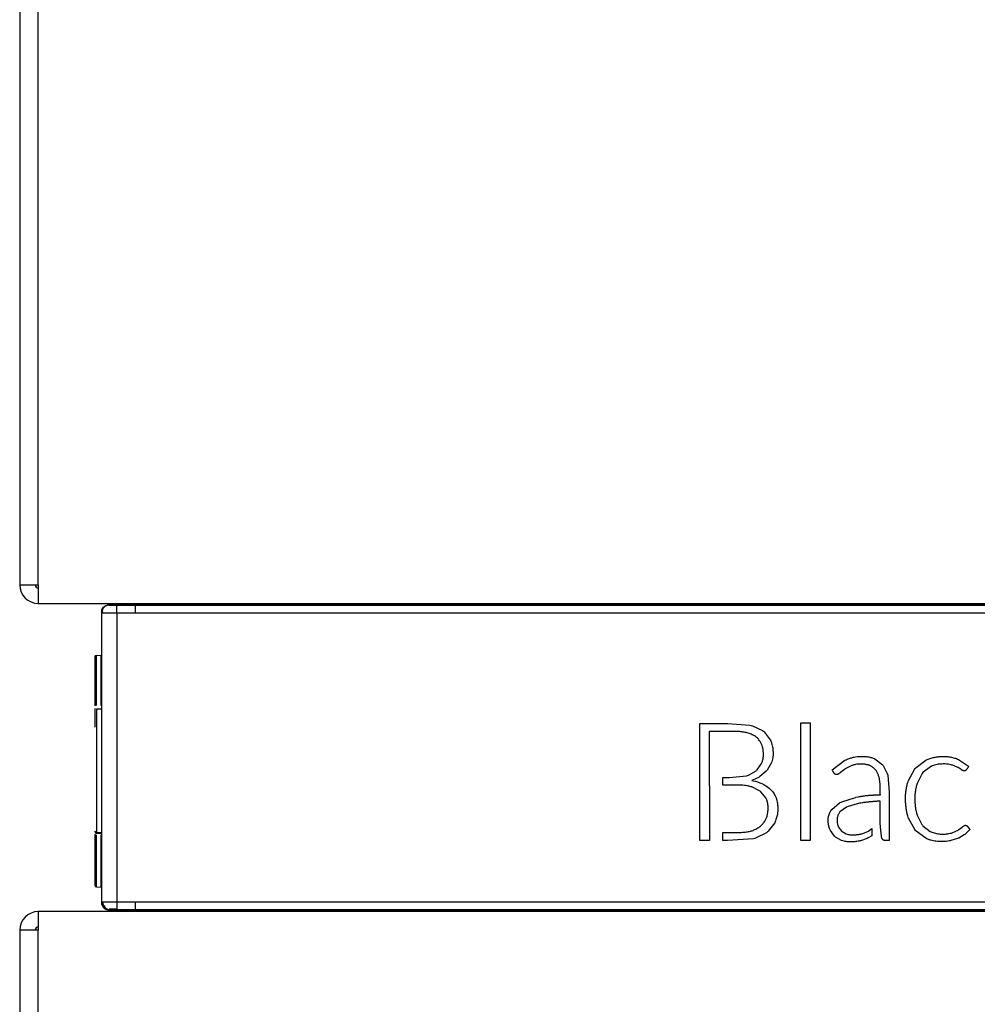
# Model space of a CAD drawing. Header units: millimetres. Extents: x 0 to 200, y 0 to 287.
# Tile 61 of 67: x 134.98 to 141.19, y 222.11 to 228.5. Entities that reach past the tile are written whole.
import ezdxf

# ---------------------------------------------------------------- set-up
doc = ezdxf.new("R2010")
doc.units = ezdxf.units.MM
doc.layers.add('148.256_BW4C_CTM', color=7, linetype='Continuous')
doc.layers.add('Standard', color=7, linetype='Continuous')

# ---------------------------------------------------------------- blocks, each defined once
blk = doc.blocks.new('SE1')
at = {"layer": '148.256_BW4C_CTM', "color": 7, "linetype": 'Continuous'}
for p, q in [((134.9811, 239.1921), (134.9811, 224.8321)), ((135.1011, 224.8321), (135.1011, 239.1921)), ((134.9811, 224.8321), (135.1011, 224.8321)), ((135.1011, 224.8321), (135.1011, 224.7121)), ((135.1011, 224.7121), (146.9311, 224.7121)), ((135.5606, 224.7019), (135.5612, 224.702)), ((135.5612, 224.702), (135.7311, 224.702)), ((135.6109, 224.7009), (135.7311, 224.7011)), ((135.7311, 224.702), (135.7311, 224.7121)), ((135.7311, 224.7011), (135.7311, 224.702)), ((135.7311, 224.702), (146.9011, 224.702)), ((135.7311, 224.7011), (135.7311, 224.6511)), ((135.7311, 224.7011), (146.9011, 224.7011)), ((135.5111, 224.651), (135.5111, 222.7732)), ((135.6111, 224.6509), (135.7311, 224.6511)), ((135.6111, 224.6509), (135.6111, 222.7734)), ((135.7311, 224.6511), (146.9, 224.6511)), ((135.4686, 224.3646), (135.4686, 224.0467)), ((135.4782, 224.3746), (135.5089, 224.3756)), ((135.4782, 224.0487), (135.4782, 224.3746)), ((135.5089, 224.0498), (135.5089, 224.3756)), ((135.4686, 224.0295), (135.4686, 223.91)), ((135.5089, 224.0265), (135.4782, 224.0254)), ((135.5089, 224.0265), (135.4782, 224.0254)), ((135.4782, 224.0254), (135.4782, 223.2273)), ((139.3932, 223.9336), (139.5286, 223.9336)), ((139.3932, 223.1732), (139.3932, 223.9336)), ((139.5286, 223.9336), (139.5743, 223.9336)), ((139.5743, 223.9336), (139.7183, 223.9228)), ((139.7183, 223.9228), (139.7262, 223.9206)), ((139.7262, 223.9206), (139.7342, 223.9185)), ((139.7342, 223.9184), (139.8004, 223.8866)), ((140.0493, 223.9365), (140.1086, 223.9365)), ((140.0493, 223.1732), (140.0493, 223.9365)), ((140.1086, 223.9365), (140.1086, 223.1732)), ((135.4782, 223.8474), (135.4782, 223.8459)), ((139.4547, 223.8818), (139.4548, 223.1732)), ((139.4876, 223.8818), (139.4547, 223.8818)), ((139.5343, 223.8818), (139.4876, 223.8818)), ((139.7595, 223.8437), (139.7537, 223.8485)), ((139.7653, 223.839), (139.7595, 223.8437)), ((139.8004, 223.8866), (139.8056, 223.8824)), ((139.8056, 223.8824), (139.8109, 223.8782)), ((139.8109, 223.8782), (139.8503, 223.8265)), ((139.8503, 223.8265), (139.8529, 223.8204)), ((139.8529, 223.8204), (139.8554, 223.8143)), ((140.3419, 223.6978), (140.3496, 223.7014)), ((140.518, 223.7079), (140.5234, 223.7056)), ((140.5234, 223.7056), (140.5288, 223.7033)), ((140.5288, 223.7033), (140.5743, 223.6699)), ((140.8673, 223.6987), (140.8748, 223.702)), ((141.0573, 223.705), (141.0641, 223.7022)), ((141.0641, 223.7022), (141.0709, 223.6994)), ((139.7652, 223.6326), (139.7934, 223.6725)), ((139.7933, 223.6725), (139.7951, 223.6769)), ((139.7951, 223.6769), (139.7969, 223.6814)), ((139.856, 223.6744), (139.8303, 223.6308)), ((139.8577, 223.679), (139.856, 223.6744)), ((139.8595, 223.6838), (139.8577, 223.679)), ((140.2512, 223.6319), (140.3342, 223.6942)), ((140.334, 223.6366), (140.331, 223.6345)), ((140.337, 223.6387), (140.334, 223.6366)), ((140.3342, 223.6942), (140.3419, 223.6978)), ((140.3742, 223.6578), (140.337, 223.6387)), ((140.3786, 223.6595), (140.3742, 223.6578)), ((140.3829, 223.6612), (140.3786, 223.6595)), ((140.5362, 223.6271), (140.5286, 223.6366)), ((140.5743, 223.6699), (140.5815, 223.6613)), ((140.5815, 223.6613), (140.6085, 223.609)), ((140.7857, 223.6353), (140.7909, 223.6414)), ((140.7909, 223.6414), (140.796, 223.6475)), ((140.796, 223.6475), (140.8598, 223.6953)), ((140.8886, 223.6519), (140.8403, 223.6142)), ((140.8598, 223.6953), (140.8673, 223.6987)), ((140.8943, 223.6545), (140.8886, 223.6519)), ((140.9001, 223.6572), (140.8943, 223.6545)), ((141.0282, 223.6634), (141.0245, 223.6646)), ((141.032, 223.6622), (141.0282, 223.6634)), ((141.0635, 223.6495), (141.032, 223.6622)), ((141.066, 223.6481), (141.0634, 223.6494)), ((141.0684, 223.6467), (141.066, 223.6481)), ((141.0885, 223.634), (141.0684, 223.6467)), ((141.0709, 223.6994), (141.1361, 223.656)), ((141.136, 223.656), (141.1381, 223.654)), ((139.5433, 223.5819), (139.5597, 223.5819)), ((139.5433, 223.5333), (139.5433, 223.5819)), ((139.5597, 223.5819), (139.5856, 223.5819)), ((139.5856, 223.5819), (139.6964, 223.5928)), ((139.6964, 223.5928), (139.7024, 223.5949)), ((139.7024, 223.5949), (139.7083, 223.5971)), ((139.7083, 223.5971), (139.7576, 223.6256)), ((139.7743, 223.583), (139.7344, 223.5651)), ((139.7576, 223.6256), (139.7614, 223.6291)), ((139.7614, 223.6291), (139.7652, 223.6326)), ((139.7778, 223.5852), (139.7743, 223.583)), ((139.7827, 223.5881), (139.7778, 223.5852)), ((139.8237, 223.6228), (139.7827, 223.5882)), ((139.827, 223.6268), (139.8237, 223.6228)), ((139.8303, 223.6308), (139.827, 223.6268)), ((140.3042, 223.6136), (140.302, 223.6116)), ((140.3061, 223.6153), (140.3042, 223.6136)), ((140.331, 223.6345), (140.3061, 223.6153)), ((140.6085, 223.6091), (140.6121, 223.5969)), ((140.6121, 223.5969), (140.6212, 223.4874)), ((140.7463, 223.5623), (140.7857, 223.6354)), ((140.8324, 223.6044), (140.8024, 223.5445)), ((140.8364, 223.6093), (140.8325, 223.6044)), ((140.8403, 223.6142), (140.8364, 223.6093)), ((141.0901, 223.6328), (141.0885, 223.634)), ((141.0925, 223.6309), (141.0901, 223.6328)), ((141.1169, 223.6276), (141.1157, 223.6267)), ((139.5718, 223.5333), (139.5433, 223.5333)), ((139.7241, 223.5229), (139.7181, 223.5246)), ((139.7302, 223.5211), (139.7241, 223.5229)), ((139.7345, 223.5651), (139.7301, 223.5637)), ((139.7301, 223.5637), (139.7396, 223.5618)), ((139.7812, 223.4963), (139.7302, 223.5211)), ((139.8446, 223.512), (139.85, 223.5069)), ((140.7409, 223.5455), (140.7436, 223.5539)), ((140.7436, 223.5539), (140.7463, 223.5623)), ((140.8003, 223.5375), (140.7982, 223.5305)), ((140.8023, 223.5445), (140.8003, 223.5375)), ((139.7853, 223.4931), (139.7812, 223.4963)), ((139.7894, 223.4899), (139.7853, 223.4931)), ((139.821, 223.4509), (139.7894, 223.4899)), ((139.8231, 223.4463), (139.821, 223.4509)), ((139.8253, 223.4417), (139.8231, 223.4463)), ((139.85, 223.5069), (139.8561, 223.501)), ((140.3137, 223.4252), (140.402, 223.4537)), ((140.402, 223.4538), (140.4232, 223.458)), ((140.6212, 223.4874), (140.6212, 223.4441)), ((140.2488, 223.3751), (140.3001, 223.4179)), ((140.3, 223.4179), (140.3138, 223.4251)), ((140.3439, 223.3892), (140.3017, 223.3588)), ((140.3553, 223.3945), (140.3438, 223.3893)), ((140.4293, 223.4152), (140.3553, 223.3946)), ((140.4382, 223.4168), (140.4293, 223.4153)), ((140.4474, 223.4183), (140.4382, 223.4168)), ((140.6212, 223.4441), (140.6212, 223.1732)), ((140.2423, 223.3652), (140.2488, 223.375)), ((140.3018, 223.3588), (140.2965, 223.3518)), ((140.563, 223.2947), (140.563, 223.3265)), ((140.7444, 223.326), (140.7416, 223.3344)), ((140.7472, 223.3174), (140.7444, 223.326)), ((140.7869, 223.2451), (140.7473, 223.3175)), ((140.7984, 223.3516), (140.8005, 223.3446)), ((140.8005, 223.3446), (140.8027, 223.3376)), ((140.8027, 223.3376), (140.8328, 223.2783)), ((139.7812, 223.262), (139.7873, 223.2672)), ((139.7873, 223.2672), (139.7934, 223.2723)), ((139.8789, 223.2888), (139.8366, 223.2334)), ((139.8818, 223.2953), (139.8789, 223.2888)), ((139.8847, 223.3018), (139.8818, 223.2953)), ((140.2903, 223.2666), (140.2931, 223.2605)), ((140.2931, 223.2605), (140.3114, 223.2351)), ((140.5655, 223.2529), (140.563, 223.2947)), ((140.8328, 223.2783), (140.8367, 223.2735)), ((140.8367, 223.2735), (140.8405, 223.2688)), ((140.8405, 223.2688), (140.8875, 223.2324)), ((141.0734, 223.2446), (141.0951, 223.2606)), ((141.0951, 223.2606), (141.0967, 223.262)), ((141.0967, 223.262), (141.0986, 223.2638)), ((141.1141, 223.2722), (141.1153, 223.2722)), ((141.1153, 223.2722), (141.1168, 223.2722)), ((135.4686, 223.2154), (135.4686, 222.8828)), ((135.4782, 223.2273), (135.5089, 223.2262)), ((135.4782, 223.2208), (135.5089, 223.2197)), ((135.4782, 223.2207), (135.5089, 223.2196)), ((135.4782, 222.8728), (135.4782, 223.21)), ((135.5089, 223.2202), (135.5089, 223.2197)), ((135.5089, 222.8717), (135.5089, 223.2101)), ((139.5433, 223.2255), (139.5758, 223.2255)), ((139.5433, 223.1732), (139.5433, 223.2255)), ((139.758, 223.1898), (139.75, 223.1874)), ((139.8257, 223.2244), (139.7579, 223.1899)), ((139.8311, 223.2289), (139.8257, 223.2244)), ((139.8367, 223.2334), (139.8311, 223.2289)), ((140.2401, 223.2374), (140.236, 223.2463)), ((140.2674, 223.2009), (140.2401, 223.2374)), ((140.2742, 223.1953), (140.2674, 223.201)), ((140.3131, 223.1742), (140.2742, 223.1953)), ((140.3114, 223.2352), (140.3159, 223.2312)), ((140.3159, 223.2312), (140.3425, 223.2166)), ((140.3425, 223.2166), (140.3486, 223.2148)), ((140.4354, 223.2155), (140.4396, 223.2166)), ((140.4396, 223.2166), (140.4436, 223.2176)), ((140.4436, 223.2176), (140.4827, 223.2328)), ((140.4855, 223.1902), (140.4793, 223.187)), ((140.4827, 223.2328), (140.4864, 223.2348)), ((140.509, 223.2031), (140.4855, 223.1901)), ((140.4864, 223.2348), (140.5054, 223.2485)), ((140.5054, 223.2485), (140.509, 223.2513)), ((140.509, 223.2513), (140.509, 223.2031)), ((140.792, 223.2393), (140.7869, 223.2451)), ((140.7971, 223.2334), (140.792, 223.2393)), ((140.8582, 223.1881), (140.7971, 223.2334)), ((140.8875, 223.2324), (140.893, 223.2299)), ((140.893, 223.2299), (140.8985, 223.2274)), ((141.025, 223.2222), (141.0292, 223.2236)), ((141.0292, 223.2236), (141.0334, 223.2251)), ((141.0334, 223.2251), (141.0681, 223.2411)), ((141.068, 223.2412), (141.0707, 223.2429)), ((141.0727, 223.1896), (141.0687, 223.1879)), ((141.0707, 223.2429), (141.0734, 223.2446)), ((141.1084, 223.2099), (141.0727, 223.1896)), ((141.1116, 223.2123), (141.1084, 223.21)), ((141.1147, 223.2146), (141.1116, 223.2123)), ((141.1453, 223.2454), (141.1147, 223.2146)), ((139.4548, 223.1732), (139.3932, 223.1732)), ((139.5719, 223.1732), (139.5433, 223.1732)), ((139.742, 223.1851), (139.5719, 223.1732)), ((139.75, 223.1874), (139.742, 223.1851)), ((140.1086, 223.1732), (140.0493, 223.1732)), ((140.3218, 223.1715), (140.3131, 223.1742)), ((140.4318, 223.1709), (140.4272, 223.1699)), ((140.4364, 223.1719), (140.4318, 223.1709)), ((140.4793, 223.187), (140.4364, 223.1719)), ((140.8652, 223.185), (140.8582, 223.1881)), ((140.8723, 223.1819), (140.8652, 223.185)), ((141.0171, 223.1719), (141.0125, 223.171)), ((141.0218, 223.1729), (141.0171, 223.1719)), ((141.0648, 223.1862), (141.0218, 223.1729)), ((141.0687, 223.1879), (141.0648, 223.1862)), ((135.4782, 222.8728), (135.5089, 222.8717)), ((135.7311, 222.7732), (135.6111, 222.7734)), ((146.9, 222.7732), (135.7311, 222.7732)), ((135.7311, 222.7732), (135.7311, 222.7232)), ((146.9311, 222.7121), (135.1011, 222.7121)), ((135.1011, 222.7121), (135.1011, 222.5921)), ((135.5606, 222.7223), (135.5612, 222.7223)), ((135.7311, 222.7223), (135.5612, 222.7223)), ((135.7311, 222.7232), (135.6109, 222.7234)), ((146.9011, 222.7232), (135.7311, 222.7232)), ((135.7311, 222.7232), (135.7311, 222.7223)), ((146.9011, 222.7223), (135.7311, 222.7223)), ((135.7311, 222.7223), (135.7311, 222.7121)), ((135.1011, 222.5921), (134.9811, 222.5921)), ((134.9811, 222.5921), (134.9811, 196.8321)), ((135.1011, 196.8321), (135.1011, 222.5921))]:
    blk.add_line(p, q, dxfattribs=at)
for centre, radius, start, end in [((135.1011, 224.8321), 0.12, 180, 270), ((135.1011, 224.8321), 0.02, 180, 270), ((135.5632, 224.6489), 0.0522, 143.47412, 177.65579), ((135.551, 224.6621), 0.0342, 125.33725, 199.11881), ((135.5632, 224.6489), 0.0522, 92.64876, 134.33698), ((135.5552, 224.7005), 0.00565, 5.30387, 15.04148), ((135.5917, 226.6238), 1.923, 269.07971, 270.57215), ((135.5611, 224.722), 0.02, 270.5, 330.5732), ((121.178, 224.6247), 14.4331, 0.10401, 0.30248), ((135.6111, 257.514), 32.8631, 269.82564, 269.99998), ((135.4786, 224.3646), 0.01, 92, 180), ((135.4786, 223.2373), 0.01, 180, 268), ((135.4788, 223.2309), 0.0103, 178.42344, 266.53814), ((135.5086, 223.2162), 0.01, 75.46716, 88.00073), ((135.5087, 223.2097), 0.00988, 75.83579, 88.66779), ((135.4786, 222.8828), 0.01, 180, 268), ((135.6111, 189.9014), 32.872, 90.00004, 90.17434), ((135.5611, 222.7733), 0.05, 180.03048, 229.62981), ((135.563, 222.7742), 0.0519, 181.56721, 201.03388), ((135.5711, 222.7734), 0.0525, 179.39287, 222.12118), ((135.5686, 222.7739), 0.05, 215.77661, 269), ((165.7171, 222.6417), 30.1063, 179.74937, 179.83715), ((135.1011, 222.5921), 0.12, 90, 180), ((135.563, 222.7742), 0.0519, 228.00943, 267.40302), ((135.5611, 222.7733), 0.05, 229.62981, 269.6637), ((135.5547, 222.7239), 0.00608, 345.41578, 354.32176), ((135.5914, 220.9056), 1.8179, 90.26123, 90.96345), ((137.6079, 222.7544), 2.0469, 180.83004, 180.89984), ((135.5611, 222.7023), 0.02, 29.4268, 89.5), ((135.5791, 214.7522), 7.9751, 89.76653, 90.12146), ((135.5914, 220.9056), 1.8179, 89.38471, 90.26123), ((165.7171, 222.6417), 30.1063, 179.83715, 179.84453), ((135.1011, 222.5921), 0.02, 90, 180)]:
    blk.add_arc(centre, radius, start, end, dxfattribs=at)
for points, degree, knots in [([(135.5128, 224.665), (135.5151, 224.6733), (135.5195, 224.681), (135.5347, 224.6964), (135.5476, 224.7018), (135.5606, 224.7019)], 3, [0.1689011, 0.1689011, 0.1689011, 0.1689011, 0.5, 0.5, 1, 1, 1, 1]), ([(139.7537, 223.8485), (139.7444, 223.8541), (139.7312, 223.8613), (139.7132, 223.8687), (139.7029, 223.8719), (139.6945, 223.874), (139.6851, 223.8757), (139.6731, 223.8777), (139.6594, 223.8794), (139.6443, 223.8808), (139.6309, 223.8812), (139.62, 223.8816), (139.6147, 223.8818), (139.6097, 223.8818), (139.6029, 223.8818), (139.5864, 223.8818), (139.5631, 223.8818), (139.5436, 223.8818), (139.5343, 223.8818)], 3, [0, 0, 0, 0, 0.141903, 0.203858, 0.256411, 0.286175, 0.318437, 0.384451, 0.447797, 0.502674, 0.586121, 0.625314, 0.648218, 0.657011, 0.691937, 0.737822, 0.877203, 1, 1, 1, 1]), ([(139.7969, 223.6814), (139.7983, 223.6854), (139.8005, 223.6924), (139.8032, 223.7034), (139.8046, 223.7128), (139.8062, 223.7219), (139.806, 223.7317), (139.8055, 223.743), (139.8046, 223.7544), (139.8031, 223.7651), (139.8011, 223.7755), (139.7985, 223.7859), (139.7958, 223.795), (139.7918, 223.8037), (139.7868, 223.8123), (139.7804, 223.8215), (139.7732, 223.8304), (139.768, 223.8362), (139.7653, 223.839)], 3, [0, 0, 0, 0, 0.073413, 0.132009, 0.199355, 0.241802, 0.294608, 0.373837, 0.441462, 0.497212, 0.564656, 0.629243, 0.685298, 0.734098, 0.797026, 0.861362, 0.931519, 1, 1, 1, 1]), ([(139.8554, 223.8143), (139.8576, 223.8082), (139.8611, 223.797), (139.8651, 223.7802), (139.8671, 223.767), (139.8677, 223.756), (139.8681, 223.7446), (139.8683, 223.7317), (139.8676, 223.7165), (139.8643, 223.7009), (139.8613, 223.6899), (139.8595, 223.6838)], 3, [0, 0, 0, 0, 0.145784, 0.267286, 0.386459, 0.448245, 0.514594, 0.644072, 0.737942, 0.858339, 1, 1, 1, 1]), ([(140.3496, 223.7014), (140.3576, 223.7044), (140.372, 223.7093), (140.3935, 223.7149), (140.4105, 223.7177), (140.4245, 223.7186), (140.4357, 223.719), (140.4468, 223.7193), (140.4573, 223.7193), (140.4665, 223.719), (140.4792, 223.7179), (140.4965, 223.7144), (140.5104, 223.7103), (140.518, 223.7079)], 3, [0, 0, 0, 0, 0.146788, 0.268225, 0.386399, 0.447733, 0.511906, 0.581955, 0.641603, 0.695743, 0.741779, 0.864158, 1, 1, 1, 1]), ([(140.8748, 223.702), (140.8835, 223.7051), (140.8957, 223.7091), (140.9118, 223.7132), (140.9227, 223.7154), (140.9331, 223.7171), (140.9443, 223.718), (140.9554, 223.7184), (140.9673, 223.7187), (140.9788, 223.7187), (140.9902, 223.7184), (141.0004, 223.7179), (141.0108, 223.7166), (141.0215, 223.7147), (141.0375, 223.711), (141.0492, 223.7076), (141.0573, 223.705)], 3, [0, 0, 0, 0, 0.146199, 0.210636, 0.265403, 0.326299, 0.380489, 0.446852, 0.505013, 0.571845, 0.632317, 0.687914, 0.737049, 0.800201, 0.864229, 1, 1, 1, 1]), ([(140.5286, 223.6366), (140.5229, 223.6421), (140.5149, 223.649), (140.5035, 223.6565), (140.4971, 223.6597), (140.4918, 223.6619), (140.4873, 223.6632), (140.4825, 223.6645), (140.476, 223.6661), (140.4683, 223.6676), (140.4589, 223.669), (140.4492, 223.6696), (140.4393, 223.6699), (140.43, 223.6697), (140.418, 223.6691), (140.4022, 223.6664), (140.3898, 223.6632), (140.3829, 223.6612)], 3, [0, 0, 0, 0, 0.147602, 0.209256, 0.26006, 0.288229, 0.317988, 0.351127, 0.383614, 0.44681, 0.501869, 0.568413, 0.632215, 0.694549, 0.747359, 0.863923, 1, 1, 1, 1]), ([(141.0245, 223.6646), (141.0185, 223.666), (141.0082, 223.6681), (140.9927, 223.6701), (140.9782, 223.6704), (140.9651, 223.6701), (140.9543, 223.6696), (140.9439, 223.6689), (140.9314, 223.6668), (140.9159, 223.6628), (140.9054, 223.6592), (140.9001, 223.6572)], 3, [0, 0, 0, 0, 0.142853, 0.254835, 0.365729, 0.487671, 0.565593, 0.622753, 0.733505, 0.866033, 1, 1, 1, 1]), ([(141.1381, 223.654), (141.1367, 223.6521), (141.1329, 223.647), (141.1289, 223.6415), (141.1253, 223.6367), (141.1228, 223.6334), (141.1204, 223.6301), (141.1183, 223.6285), (141.1171, 223.6278), (141.1171, 223.6278), (141.117, 223.6277), (141.1169, 223.6276)], 3, [0, 0, 0, 0, 0.247422, 0.494451, 0.640958, 0.760419, 0.871282, 0.991556, 0.991556, 0.991556, 1, 1, 1, 1]), ([(140.302, 223.6116), (140.3003, 223.6103), (140.2974, 223.6081), (140.2933, 223.6054), (140.29, 223.6036), (140.2867, 223.6023), (140.2831, 223.6019), (140.2787, 223.602), (140.2745, 223.6024), (140.2703, 223.6038), (140.2668, 223.6066), (140.2642, 223.6103), (140.2618, 223.6138), (140.2596, 223.6174), (140.2574, 223.6212), (140.2548, 223.6257), (140.2523, 223.63), (140.2512, 223.6319)], 3, [0, 0, 0, 0, 0.090915, 0.160694, 0.216254, 0.25475, 0.312811, 0.376058, 0.443666, 0.499687, 0.565889, 0.63304, 0.6982, 0.752137, 0.819548, 0.881885, 1, 1, 1, 1]), ([(140.4232, 223.458), (140.4271, 223.4586), (140.4345, 223.4598), (140.4453, 223.4614), (140.4553, 223.4628), (140.4644, 223.464), (140.473, 223.4651), (140.4811, 223.466), (140.489, 223.4668), (140.4975, 223.4675), (140.5053, 223.468), (140.5121, 223.4684), (140.5173, 223.4686), (140.5225, 223.4689), (140.5277, 223.469), (140.5337, 223.4692), (140.5407, 223.4694), (140.5482, 223.4696), (140.5547, 223.4699), (140.5595, 223.4702), (140.5625, 223.4705), (140.5639, 223.4708), (140.5644, 223.471), (140.5646, 223.4712), (140.5647, 223.4713), (140.5645, 223.4715), (140.5641, 223.4718), (140.5637, 223.4723), (140.5632, 223.4735), (140.5628, 223.4753), (140.5628, 223.4776), (140.563, 223.4806), (140.5631, 223.4844), (140.5631, 223.4896), (140.5631, 223.4955), (140.563, 223.5013), (140.563, 223.5065), (140.563, 223.5108), (140.563, 223.5144), (140.5629, 223.5179), (140.5628, 223.5219), (140.5626, 223.529), (140.5624, 223.5375), (140.5618, 223.5471), (140.5609, 223.556), (140.5596, 223.5657), (140.5579, 223.5755), (140.5559, 223.5845), (140.5532, 223.5929), (140.5499, 223.6014), (140.5458, 223.61), (140.5412, 223.6187), (140.5379, 223.6243), (140.5362, 223.6271)], 3, [0, 0, 0, 0, 0.038711, 0.075262, 0.10747, 0.137797, 0.166274, 0.192963, 0.21827, 0.244756, 0.277663, 0.294743, 0.312241, 0.328973, 0.346072, 0.363539, 0.388528, 0.41573, 0.437274, 0.453169, 0.463439, 0.466252, 0.467976, 0.468476, 0.468842, 0.469264, 0.470863, 0.473345, 0.47614, 0.483002, 0.49187, 0.498564, 0.512475, 0.529605, 0.549958, 0.570612, 0.587307, 0.601502, 0.612551, 0.622733, 0.63594, 0.652163, 0.693124, 0.719849, 0.747476, 0.781421, 0.816741, 0.844967, 0.873076, 0.903276, 0.93567, 0.966867, 1, 1, 1, 1]), ([(139.7181, 223.5246), (139.7112, 223.5261), (139.6995, 223.5286), (139.6811, 223.5315), (139.6657, 223.5327), (139.6523, 223.533), (139.6435, 223.5333), (139.6355, 223.5333), (139.6245, 223.5333), (139.6024, 223.5333), (139.5844, 223.5333), (139.5718, 223.5333)], 3, [0, 0, 0, 0, 0.140824, 0.248386, 0.37765, 0.45749, 0.521264, 0.557196, 0.619833, 0.749061, 1, 1, 1, 1]), ([(140.7416, 223.3344), (140.7393, 223.3429), (140.7355, 223.3598), (140.7312, 223.3861), (140.7285, 223.4126), (140.7269, 223.4395), (140.7275, 223.4653), (140.73, 223.4918), (140.7344, 223.5185), (140.7386, 223.5366), (140.7409, 223.5455)], 3, [0, 0, 0, 0, 0.12375, 0.241858, 0.375321, 0.497138, 0.620452, 0.73827, 0.871732, 1, 1, 1, 1]), ([(140.7982, 223.5305), (140.7963, 223.5223), (140.7931, 223.507), (140.7896, 223.4837), (140.7877, 223.4619), (140.7873, 223.4393), (140.7885, 223.417), (140.7906, 223.394), (140.7939, 223.3723), (140.7968, 223.3581), (140.7984, 223.3516)], 3, [0, 0, 0, 0, 0.138855, 0.261417, 0.389477, 0.503026, 0.636517, 0.759851, 0.887712, 1, 1, 1, 1]), ([(139.8561, 223.501), (139.8631, 223.4928), (139.8719, 223.4813), (139.8816, 223.4652), (139.8858, 223.4563), (139.8886, 223.4493), (139.8904, 223.4432), (139.8921, 223.4368), (139.8943, 223.4279), (139.8963, 223.4174), (139.8981, 223.4046), (139.8989, 223.3916), (139.8992, 223.3781), (139.8988, 223.3657), (139.898, 223.3538), (139.8961, 223.3423), (139.8919, 223.3245), (139.8879, 223.3114), (139.8847, 223.3018)], 3, [0, 0, 0, 0, 0.149204, 0.211183, 0.261856, 0.289695, 0.317794, 0.351506, 0.384375, 0.447752, 0.502297, 0.568069, 0.631432, 0.693875, 0.744095, 0.799484, 0.86013, 1, 1, 1, 1]), ([(139.7934, 223.2723), (139.7968, 223.276), (139.8028, 223.2828), (139.8108, 223.293), (139.817, 223.3024), (139.8221, 223.3115), (139.8262, 223.3209), (139.8291, 223.3315), (139.8318, 223.3422), (139.8338, 223.3533), (139.8353, 223.3652), (139.836, 223.3778), (139.8364, 223.3878), (139.8363, 223.3943), (139.836, 223.3985), (139.8353, 223.4033), (139.8341, 223.4108), (139.8323, 223.4202), (139.8292, 223.4312), (139.8267, 223.4382), (139.8253, 223.4417)], 3, [0, 0, 0, 0, 0.080921, 0.150107, 0.213448, 0.265836, 0.322582, 0.382234, 0.446863, 0.503453, 0.568585, 0.643837, 0.710779, 0.733327, 0.751167, 0.779774, 0.812985, 0.877083, 0.937776, 1, 1, 1, 1]), ([(140.563, 223.3265), (140.563, 223.3288), (140.563, 223.3335), (140.563, 223.3405), (140.563, 223.3476), (140.563, 223.3547), (140.563, 223.362), (140.563, 223.3689), (140.563, 223.3756), (140.563, 223.3822), (140.563, 223.389), (140.563, 223.3953), (140.563, 223.4006), (140.563, 223.4048), (140.563, 223.4086), (140.563, 223.4119), (140.563, 223.4149), (140.5629, 223.4178), (140.5629, 223.421), (140.563, 223.4239), (140.5632, 223.426), (140.5635, 223.427), (140.5636, 223.4276), (140.5638, 223.4279), (140.5638, 223.4282), (140.5634, 223.4284), (140.5627, 223.4286), (140.5611, 223.4288), (140.5583, 223.4289), (140.5542, 223.4288), (140.5491, 223.4285), (140.5421, 223.428), (140.5345, 223.4273), (140.5265, 223.4266), (140.5194, 223.426), (140.5127, 223.4254), (140.5065, 223.4249), (140.5004, 223.4244), (140.4943, 223.4239), (140.488, 223.4233), (140.4816, 223.4227), (140.4727, 223.4217), (140.4611, 223.4202), (140.452, 223.419), (140.4474, 223.4183)], 3, [0, 0, 0, 0, 0.031887, 0.064765, 0.096385, 0.12887, 0.162249, 0.195461, 0.224685, 0.253205, 0.286079, 0.318048, 0.339283, 0.358573, 0.37592, 0.391323, 0.404797, 0.416323, 0.430805, 0.44923, 0.455529, 0.46062, 0.462731, 0.464004, 0.465146, 0.466618, 0.468823, 0.475862, 0.488987, 0.507403, 0.531148, 0.560237, 0.602604, 0.636651, 0.669486, 0.70107, 0.728492, 0.754895, 0.784689, 0.813244, 0.841675, 0.871797, 0.937199, 1, 1, 1, 1]), ([(140.236, 223.2463), (140.2275, 223.2698), (140.2255, 223.2997), (140.2235, 223.3296), (140.2423, 223.3652)], 2, [0, 0, 0, 0.443899, 0.443899, 1, 1, 1]), ([(140.2965, 223.3518), (140.2927, 223.3455), (140.2867, 223.332), (140.2826, 223.3104), (140.2837, 223.288), (140.2876, 223.2739), (140.2903, 223.2666)], 3, [0, 0, 0, 0, 0.247907, 0.499042, 0.741542, 1, 1, 1, 1]), ([(139.5758, 223.2255), (139.5805, 223.2255), (139.5898, 223.2255), (139.6041, 223.2255), (139.6173, 223.2255), (139.6287, 223.2255), (139.6352, 223.2255), (139.6384, 223.2254), (139.6405, 223.2255), (139.6448, 223.2256), (139.6549, 223.2261), (139.6674, 223.2264), (139.6819, 223.2277), (139.6951, 223.2293), (139.7085, 223.2316), (139.7208, 223.234), (139.7327, 223.2374), (139.7444, 223.2419), (139.7569, 223.2478), (139.7692, 223.2545), (139.7773, 223.2595), (139.7812, 223.262)], 3, [0, 0, 0, 0, 0.067363, 0.130249, 0.202759, 0.253068, 0.290976, 0.29481, 0.299008, 0.319525, 0.356553, 0.441285, 0.495821, 0.562784, 0.627779, 0.689148, 0.738937, 0.802174, 0.865792, 0.934143, 1, 1, 1, 1]), ([(140.6212, 223.1732), (140.6189, 223.1732), (140.6131, 223.1732), (140.6059, 223.1731), (140.5984, 223.1731), (140.5922, 223.1737), (140.5872, 223.1745), (140.5835, 223.1759), (140.5805, 223.1778), (140.5771, 223.1814), (140.5746, 223.1871), (140.5728, 223.1931), (140.572, 223.1977), (140.5715, 223.2023), (140.5708, 223.2085), (140.5699, 223.2162), (140.5691, 223.224), (140.5682, 223.2318), (140.5672, 223.2408), (140.5663, 223.2492), (140.5658, 223.2531)], 3, [0, 0, 0, 0, 0.066604, 0.128634, 0.192722, 0.249927, 0.286658, 0.319897, 0.348178, 0.376263, 0.443502, 0.50225, 0.534355, 0.560033, 0.617418, 0.693302, 0.752563, 0.819927, 0.880837, 1, 1, 1, 1]), ([(141.1168, 223.2722), (141.1238, 223.2713), (141.1266, 223.2682), (141.1294, 223.2651), (141.1301, 223.2643), (141.1308, 223.2635), (141.1341, 223.2595), (141.1373, 223.2554), (141.1407, 223.2514), (141.144, 223.2473), (141.1453, 223.2456), (141.1454, 223.2456), (141.1454, 223.2455)], 2, [0, 0, 0, 0.267698, 0.267698, 0.397341, 0.397341, 0.552527, 0.552527, 0.811429, 0.811429, 0.994662, 0.994662, 1, 1, 1]), ([(140.3486, 223.2148), (140.353, 223.2137), (140.3602, 223.2121), (140.3708, 223.2104), (140.3806, 223.2101), (140.3912, 223.2102), (140.402, 223.2105), (140.4131, 223.2116), (140.424, 223.2132), (140.4316, 223.2147), (140.4354, 223.2155)], 3, [0, 0, 0, 0, 0.150371, 0.259839, 0.36437, 0.485573, 0.622778, 0.733774, 0.866497, 1, 1, 1, 1]), ([(140.8985, 223.2274), (140.9083, 223.2238), (140.9291, 223.2181), (140.956, 223.2149), (140.9778, 223.2146), (140.9992, 223.2162), (141.0147, 223.2192), (141.025, 223.2222)], 3, [0, 0, 0, 0, 0.244022, 0.500121, 0.63161, 0.751222, 1, 1, 1, 1]), ([(140.4272, 223.1699), (140.422, 223.1689), (140.4129, 223.1674), (140.3994, 223.1657), (140.3867, 223.1649), (140.3736, 223.1647), (140.3629, 223.1649), (140.3549, 223.1653), (140.3469, 223.1661), (140.3358, 223.1681), (140.3268, 223.1702), (140.3218, 223.1715)], 3, [0, 0, 0, 0, 0.146397, 0.266039, 0.380329, 0.507052, 0.632842, 0.685, 0.732217, 0.859331, 1, 1, 1, 1]), ([(141.0125, 223.171), (141.0053, 223.1698), (140.9937, 223.1681), (140.9767, 223.1664), (140.9607, 223.1663), (140.9433, 223.1669), (140.9256, 223.1678), (140.9079, 223.171), (140.8904, 223.1756), (140.8784, 223.1796), (140.8723, 223.1819)], 3, [0, 0, 0, 0, 0.1491, 0.254062, 0.357534, 0.486535, 0.619158, 0.731065, 0.864913, 1, 1, 1, 1]), ([(135.5335, 222.7493), (135.5334, 222.7493), (135.5306, 222.7475), (135.5268, 222.744), (135.5253, 222.7391), (135.5275, 222.7365), (135.5289, 222.735)], 3, [0.2497745, 0.2497745, 0.2497745, 0.2497745, 0.2626029, 0.5177741, 0.7640205, 1, 1, 1, 1])]:
    blk.add_open_spline(points, degree=degree, knots=knots, dxfattribs=at)
for points, degree in [([(141.1157, 223.6267), (141.1079, 223.622), (141.0925, 223.6309)], 2), ([(139.7396, 223.5618), (139.7775, 223.552), (139.8141, 223.5365), (139.8446, 223.512)], 3), ([(141.0986, 223.2638), (141.103, 223.2677), (141.1083, 223.2707), (141.1141, 223.2722)], 3)]:
    blk.add_open_spline(points, degree=degree, dxfattribs=at)

msp = doc.modelspace()

# ---------------------------------------------------------------- block references
at = {"layer": 'Standard'}
msp.add_blockref('SE1', (0, 0), dxfattribs=at)

doc.saveas('drawing.dxf')
